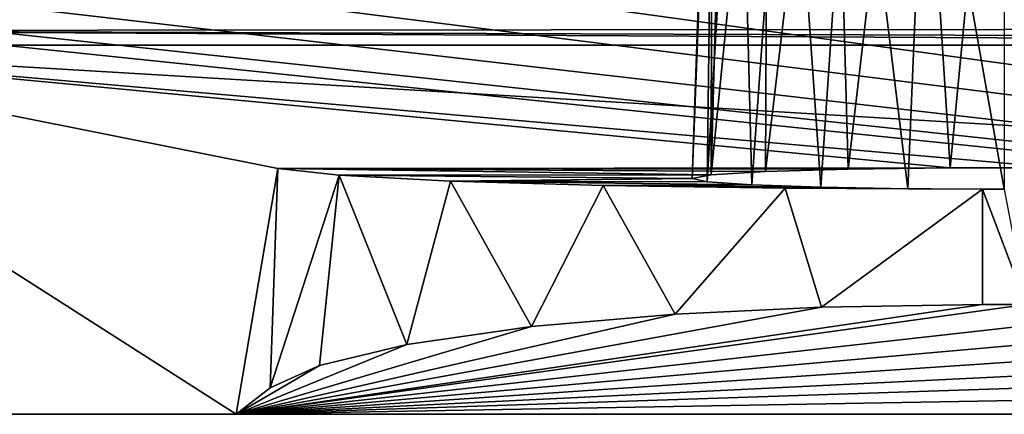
# Model space of a CAD drawing. Header units: millimetres. Extents: x -392 to 0, y 0 to 452.
# Tile 37 of 239: x -178.85 to -163, y 9.5 to 15.86. Entities that reach past the tile are written whole.
import ezdxf

# ---------------------------------------------------------------- set-up
doc = ezdxf.new("R2010")
doc.units = ezdxf.units.MM
doc.header["$LTSCALE"] = 65.185185
for name, color, linetype in [('795', 7, 'CONTINUOUS'), ('796', 7, 'CONTINUOUS'), ('798', 7, 'CONTINUOUS'), ('799', 7, 'CONTINUOUS'), ('829', 7, 'CONTINUOUS'), ('831', 7, 'CONTINUOUS'), ('832', 7, 'CONTINUOUS'), ('833', 7, 'CONTINUOUS'), ('834', 7, 'CONTINUOUS'), ('837', 7, 'CONTINUOUS')]:
    doc.layers.add(name, color=color, linetype=linetype)

msp = doc.modelspace()

# ---------------------------------------------------------------- linework, layer by layer
at = {"layer": '795', "linetype": 'Continuous'}
for points in [[(-175.364, 9.5, -61), (-185.591, 9.5, -3), (-184.662, 15.447, -7.072), (-175.364, 9.5, -61)], [(-174.694, 13.459, -64), (-175.364, 9.5, -61), (-184.662, 15.447, -7.072), (-174.694, 13.459, -64)], [(-174.816, 9.925, -64.022), (-175.364, 9.5, -61), (-174.694, 13.459, -64), (-174.816, 9.925, -64.022)]]:
    msp.add_3dface(points, dxfattribs=at)
at = {"layer": '796', "linetype": 'Continuous'}
for points in [[(-184.894, 15.686, -5.708), (-185.097, 16.315, -4.427), (-141.09, 15.72, -5.608), (-184.894, 15.686, -5.708)], [(-141.09, 15.72, -5.608), (-185.097, 16.315, -4.427), (-140.984, 16.003, -4.949), (-141.09, 15.72, -5.608)], [(-141.207, 15.531, -6.313), (-184.894, 15.686, -5.708), (-141.09, 15.72, -5.608), (-141.207, 15.531, -6.313)], [(-184.662, 15.447, -7.072), (-184.894, 15.686, -5.708), (-141.338, 15.447, -7.072), (-184.662, 15.447, -7.072)], [(-141.338, 15.447, -7.072), (-184.894, 15.686, -5.708), (-141.207, 15.531, -6.313), (-141.338, 15.447, -7.072)]]:
    msp.add_3dface(points, dxfattribs=at)
at = {"layer": '798', "linetype": 'Continuous'}
for points in [[(-185.591, 9.5, -3), (-140.409, 9.5, -3), (-204, 9.5, 1.5), (-185.591, 9.5, -3)], [(-140.409, 9.5, -3), (-122, 9.5, -3), (-204, 9.5, 1.5), (-140.409, 9.5, -3)], [(-122, 9.5, -3), (-122, 9.5, 1.5), (-204, 9.5, 1.5), (-122, 9.5, -3)], [(-185.591, 9.5, -3), (-175.364, 9.5, -61), (-150.636, 9.5, -61), (-185.591, 9.5, -3)], [(-140.409, 9.5, -3), (-185.591, 9.5, -3), (-150.636, 9.5, -61), (-140.409, 9.5, -3)]]:
    msp.add_3dface(points, dxfattribs=at)
at = {"layer": '799', "linetype": 'Continuous'}
for points in [[(-122, 9.5, 1.5), (-163.8, 32.058, 1.5), (-190.9, 25, 1.5), (-122, 9.5, 1.5)], [(-163.8, 32.058, 1.5), (-122, 9.5, 1.5), (-162.996, 31.9, 1.5), (-163.8, 32.058, 1.5)], [(-190.9, 19, 1.5), (-122, 9.5, 1.5), (-190.9, 25, 1.5), (-190.9, 19, 1.5)], [(-191.061, 18.194, 1.5), (-122, 9.5, 1.5), (-190.9, 19, 1.5), (-191.061, 18.194, 1.5)], [(-191.515, 17.515, 1.5), (-122, 9.5, 1.5), (-191.061, 18.194, 1.5), (-191.515, 17.515, 1.5)], [(-192.195, 17.06, 1.5), (-122, 9.5, 1.5), (-191.515, 17.515, 1.5), (-192.195, 17.06, 1.5)], [(-192.996, 16.9, 1.5), (-122, 9.5, 1.5), (-192.195, 17.06, 1.5), (-192.996, 16.9, 1.5)], [(-204, 9.5, 1.5), (-122, 9.5, 1.5), (-192.996, 16.9, 1.5), (-204, 9.5, 1.5)]]:
    msp.add_3dface(points, dxfattribs=at)
at = {"layer": '829', "linetype": 'Continuous'}
for points in [[(-159.983, 11.227, -73.286), (-175.364, 9.5, -61), (-162.65, 11.27, -73.595), (-159.983, 11.227, -73.286)], [(-162.65, 11.27, -73.595), (-175.364, 9.5, -61), (-163.35, 11.27, -73.595), (-162.65, 11.27, -73.595)], [(-163.35, 11.27, -73.595), (-175.364, 9.5, -61), (-165.943, 11.229, -73.303), (-163.35, 11.27, -73.595)], [(-165.943, 11.229, -73.303), (-175.364, 9.5, -61), (-168.299, 11.115, -72.492), (-165.943, 11.229, -73.303)], [(-157.398, 11.094, -72.343), (-175.364, 9.5, -61), (-159.983, 11.227, -73.286), (-157.398, 11.094, -72.343)], [(-168.299, 11.115, -72.492), (-175.364, 9.5, -61), (-170.609, 10.914, -71.058), (-168.299, 11.115, -72.492)], [(-155.019, 10.87, -70.75), (-175.364, 9.5, -61), (-157.398, 11.094, -72.343), (-155.019, 10.87, -70.75)], [(-170.609, 10.914, -71.058), (-175.364, 9.5, -61), (-172.614, 10.626, -69.01), (-170.609, 10.914, -71.058)], [(-153.181, 10.587, -68.733), (-175.364, 9.5, -61), (-155.019, 10.87, -70.75), (-153.181, 10.587, -68.733)], [(-172.614, 10.626, -69.01), (-175.364, 9.5, -61), (-174.024, 10.289, -66.617), (-172.614, 10.626, -69.01)], [(-151.944, 10.279, -66.544), (-175.364, 9.5, -61), (-153.181, 10.587, -68.733), (-151.944, 10.279, -66.544)], [(-175.364, 9.5, -61), (-174.816, 9.925, -64.022), (-174.024, 10.289, -66.617), (-175.364, 9.5, -61)], [(-151.184, 9.925, -64.022), (-175.364, 9.5, -61), (-151.944, 10.279, -66.544), (-151.184, 9.925, -64.022)], [(-175.364, 9.5, -61), (-151.184, 9.925, -64.022), (-150.636, 9.5, -61), (-175.364, 9.5, -61)]]:
    msp.add_3dface(points, dxfattribs=at)
at = {"layer": '831', "linetype": 'Continuous'}
for points in [[(-174.694, 13.459, -64), (-184.662, 15.447, -7.072), (-163.874, 13.474, -63.558), (-174.694, 13.459, -64)], [(-184.662, 15.447, -7.072), (-141.338, 15.447, -7.072), (-151.306, 13.459, -64), (-184.662, 15.447, -7.072)], [(-184.662, 15.447, -7.072), (-151.306, 13.459, -64), (-162.131, 13.474, -63.558), (-184.662, 15.447, -7.072)], [(-163.874, 13.474, -63.558), (-184.662, 15.447, -7.072), (-162.131, 13.474, -63.558), (-163.874, 13.474, -63.558)], [(-165.511, 13.453, -64.154), (-174.694, 13.459, -64), (-163.874, 13.474, -63.558), (-165.511, 13.453, -64.154)], [(-173.706, 13.352, -67.052), (-174.694, 13.459, -64), (-167.719, 13.362, -66.78), (-173.706, 13.352, -67.052)], [(-167.719, 13.362, -66.78), (-174.694, 13.459, -64), (-166.845, 13.414, -65.272), (-167.719, 13.362, -66.78)], [(-166.845, 13.414, -65.272), (-174.694, 13.459, -64), (-165.511, 13.453, -64.154), (-166.845, 13.414, -65.272)], [(-168.024, 13.302, -68.501), (-173.706, 13.352, -67.052), (-167.719, 13.362, -66.78), (-168.024, 13.302, -68.501)], [(-171.915, 13.259, -69.713), (-173.706, 13.352, -67.052), (-168.024, 13.302, -68.501), (-171.915, 13.259, -69.713)], [(-167.78, 13.247, -70.054), (-171.915, 13.259, -69.713), (-168.024, 13.302, -68.501), (-167.78, 13.247, -70.054)], [(-169.458, 13.187, -71.778), (-171.915, 13.259, -69.713), (-167.066, 13.198, -71.457), (-169.458, 13.187, -71.778)], [(-167.066, 13.198, -71.457), (-171.915, 13.259, -69.713), (-167.78, 13.247, -70.054), (-167.066, 13.198, -71.457)], [(-165.955, 13.159, -72.57), (-169.458, 13.187, -71.778), (-167.066, 13.198, -71.457), (-165.955, 13.159, -72.57)], [(-166.529, 13.142, -73.083), (-169.458, 13.187, -71.778), (-165.955, 13.159, -72.57), (-166.529, 13.142, -73.083)], [(-164.553, 13.135, -73.284), (-166.529, 13.142, -73.083), (-165.955, 13.159, -72.57), (-164.553, 13.135, -73.284)], [(-163.35, 13.126, -73.531), (-166.529, 13.142, -73.083), (-163, 13.126, -73.531), (-163.35, 13.126, -73.531)], [(-163, 13.126, -73.531), (-166.529, 13.142, -73.083), (-164.553, 13.135, -73.284), (-163, 13.126, -73.531)]]:
    msp.add_3dface(points, dxfattribs=at)
at = {"layer": '832', "linetype": 'Continuous'}
for points in [[(-174.816, 9.925, -64.022), (-174.694, 13.459, -64), (-173.706, 13.352, -67.052), (-174.816, 9.925, -64.022)], [(-174.024, 10.289, -66.617), (-174.816, 9.925, -64.022), (-173.706, 13.352, -67.052), (-174.024, 10.289, -66.617)], [(-172.614, 10.626, -69.01), (-174.024, 10.289, -66.617), (-173.706, 13.352, -67.052), (-172.614, 10.626, -69.01)], [(-172.614, 10.626, -69.01), (-173.706, 13.352, -67.052), (-171.915, 13.259, -69.713), (-172.614, 10.626, -69.01)], [(-170.609, 10.914, -71.058), (-172.614, 10.626, -69.01), (-171.915, 13.259, -69.713), (-170.609, 10.914, -71.058)], [(-170.609, 10.914, -71.058), (-171.915, 13.259, -69.713), (-169.458, 13.187, -71.778), (-170.609, 10.914, -71.058)], [(-168.299, 11.115, -72.492), (-170.609, 10.914, -71.058), (-169.458, 13.187, -71.778), (-168.299, 11.115, -72.492)], [(-168.299, 11.115, -72.492), (-169.458, 13.187, -71.778), (-166.529, 13.142, -73.083), (-168.299, 11.115, -72.492)], [(-165.943, 11.229, -73.303), (-168.299, 11.115, -72.492), (-166.529, 13.142, -73.083), (-165.943, 11.229, -73.303)], [(-165.943, 11.229, -73.303), (-166.529, 13.142, -73.083), (-163.35, 13.126, -73.531), (-165.943, 11.229, -73.303)], [(-163.35, 11.27, -73.595), (-165.943, 11.229, -73.303), (-163.35, 13.126, -73.531), (-163.35, 11.27, -73.595)]]:
    msp.add_3dface(points, dxfattribs=at)
at = {"layer": '833', "linetype": 'Continuous'}
for points in [[(-162.65, 11.27, -73.595), (-163.35, 11.27, -73.595), (-163.35, 13.126, -73.531), (-162.65, 11.27, -73.595)], [(-162.65, 11.27, -73.595), (-163.35, 13.126, -73.531), (-163, 13.126, -73.531), (-162.65, 11.27, -73.595)]]:
    msp.add_3dface(points, dxfattribs=at)
at = {"layer": '834', "linetype": 'Continuous'}
for points in [[(-167.78, 13.247, -70.054), (-168.024, 13.302, -68.501), (-167.667, 22.559, -69.069), (-167.78, 13.247, -70.054)], [(-167.667, 22.559, -69.069), (-168.024, 13.302, -68.501), (-167.692, 22.559, -68.785), (-167.667, 22.559, -69.069)], [(-167.692, 22.559, -68.785), (-168.024, 13.302, -68.501), (-167.701, 22.559, -68.5), (-167.692, 22.559, -68.785)], [(-167.78, 13.247, -70.054), (-167.667, 22.559, -69.069), (-167.282, 21.727, -70.509), (-167.78, 13.247, -70.054)], [(-167.066, 13.198, -71.457), (-167.78, 13.247, -70.054), (-167.282, 21.727, -70.509), (-167.066, 13.198, -71.457)], [(-166.502, 21.03, -71.716), (-167.066, 13.198, -71.457), (-167.282, 21.727, -70.509), (-166.502, 21.03, -71.716)], [(-165.955, 13.159, -72.57), (-167.066, 13.198, -71.457), (-166.502, 21.03, -71.716), (-165.955, 13.159, -72.57)], [(-165.454, 20.524, -72.593), (-165.955, 13.159, -72.57), (-166.502, 21.03, -71.716), (-165.454, 20.524, -72.593)], [(-164.553, 13.135, -73.284), (-165.955, 13.159, -72.57), (-165.454, 20.524, -72.593), (-164.553, 13.135, -73.284)], [(-164.257, 20.223, -73.114), (-164.553, 13.135, -73.284), (-165.454, 20.524, -72.593), (-164.257, 20.223, -73.114)], [(-163, 13.126, -73.531), (-164.553, 13.135, -73.284), (-164.257, 20.223, -73.114), (-163, 13.126, -73.531)], [(-163, 20.123, -73.286), (-163, 13.126, -73.531), (-164.257, 20.223, -73.114), (-163, 20.123, -73.286)]]:
    msp.add_3dface(points, dxfattribs=at)
at = {"layer": '837', "linetype": 'Continuous'}
for points in [[(-168.024, 13.302, -68.501), (-167.719, 13.362, -66.78), (-167.701, 22.559, -68.5), (-168.024, 13.302, -68.501)], [(-167.719, 13.362, -66.78), (-166.845, 13.414, -65.272), (-166.803, 22.559, -65.737), (-167.719, 13.362, -66.78)], [(-167.701, 22.559, -68.5), (-167.719, 13.362, -66.78), (-167.471, 22.559, -67.047), (-167.701, 22.559, -68.5)], [(-167.719, 13.362, -66.78), (-166.803, 22.559, -65.737), (-167.471, 22.559, -67.047), (-167.719, 13.362, -66.78)], [(-166.845, 13.414, -65.272), (-165.511, 13.453, -64.154), (-165.763, 22.559, -64.697), (-166.845, 13.414, -65.272)], [(-166.845, 13.414, -65.272), (-165.763, 22.559, -64.697), (-166.803, 22.559, -65.737), (-166.845, 13.414, -65.272)], [(-165.511, 13.453, -64.154), (-164.453, 22.559, -64.029), (-165.763, 22.559, -64.697), (-165.511, 13.453, -64.154)], [(-165.511, 13.453, -64.154), (-163.874, 13.474, -63.558), (-164.453, 22.559, -64.029), (-165.511, 13.453, -64.154)], [(-163.874, 13.474, -63.558), (-163, 22.559, -63.799), (-164.453, 22.559, -64.029), (-163.874, 13.474, -63.558)], [(-163.874, 13.474, -63.558), (-162.131, 13.474, -63.558), (-163, 22.559, -63.799), (-163.874, 13.474, -63.558)], [(-162.131, 13.474, -63.558), (-161.547, 22.559, -64.029), (-163, 22.559, -63.799), (-162.131, 13.474, -63.558)]]:
    msp.add_3dface(points, dxfattribs=at)

doc.saveas('drawing.dxf')
